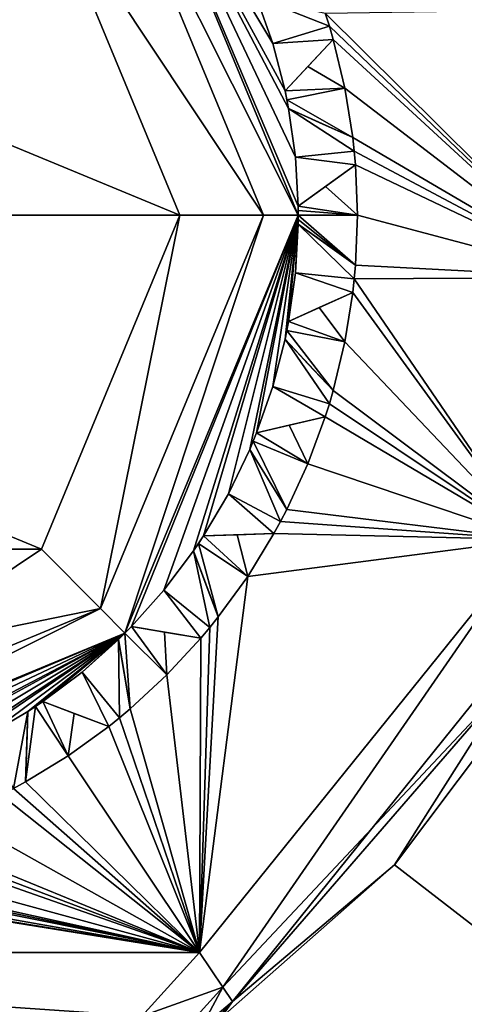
# Model space of a CAD drawing. Header units: millimetres. Extents: x -50 to 50, y -120 to 419.
# Tile 45 of 241: x 2.65 to 6.4, y -6.68 to 1.65. Entities that reach past the tile are written whole.
import ezdxf

# ---------------------------------------------------------------- set-up
doc = ezdxf.new("R2010")
doc.units = ezdxf.units.MM
doc.header["$LTSCALE"] = 81.481481
for name, color, linetype in [('1011', 7, 'CONTINUOUS'), ('1015', 7, 'CONTINUOUS'), ('1027', 7, 'CONTINUOUS'), ('1028', 7, 'CONTINUOUS'), ('1029', 7, 'CONTINUOUS'), ('1030', 7, 'CONTINUOUS'), ('1031', 7, 'CONTINUOUS'), ('1032', 7, 'CONTINUOUS'), ('1033', 7, 'CONTINUOUS'), ('208', 7, 'CONTINUOUS'), ('210', 7, 'CONTINUOUS'), ('212', 7, 'CONTINUOUS'), ('213', 7, 'CONTINUOUS'), ('243', 7, 'CONTINUOUS'), ('245', 7, 'CONTINUOUS'), ('246', 7, 'CONTINUOUS'), ('247', 7, 'CONTINUOUS'), ('248', 7, 'CONTINUOUS'), ('249', 7, 'CONTINUOUS'), ('250', 7, 'CONTINUOUS'), ('251', 7, 'CONTINUOUS'), ('252', 7, 'CONTINUOUS'), ('253', 7, 'CONTINUOUS'), ('254', 7, 'CONTINUOUS'), ('255', 7, 'CONTINUOUS'), ('256', 7, 'CONTINUOUS'), ('257', 7, 'CONTINUOUS'), ('258', 7, 'CONTINUOUS'), ('259', 7, 'CONTINUOUS'), ('260', 7, 'CONTINUOUS'), ('261', 7, 'CONTINUOUS'), ('262', 7, 'CONTINUOUS'), ('263', 7, 'CONTINUOUS'), ('264', 7, 'CONTINUOUS'), ('265', 7, 'CONTINUOUS'), ('266', 7, 'CONTINUOUS'), ('267', 7, 'CONTINUOUS'), ('268', 7, 'CONTINUOUS'), ('269', 7, 'CONTINUOUS'), ('270', 7, 'CONTINUOUS'), ('271', 7, 'CONTINUOUS'), ('272', 7, 'CONTINUOUS'), ('273', 7, 'CONTINUOUS'), ('496', 7, 'CONTINUOUS'), ('497', 7, 'CONTINUOUS'), ('519', 7, 'CONTINUOUS'), ('806', 7, 'CONTINUOUS'), ('822', 7, 'CONTINUOUS'), ('966', 7, 'CONTINUOUS')]:
    doc.layers.add(name, color=color, linetype=linetype)

msp = doc.modelspace()

# ---------------------------------------------------------------- linework, layer by layer
at = {"layer": '1011', "linetype": 'CONTINUOUS'}
for points in [[(4, 0, 69), (-4, 0, 69), (-2.8309, 2.826, 69), (4, 0, 69)], [(4, 0, 69), (-2.8309, 2.826, 69), (2.8309, 2.826, 69), (4, 0, 69)], [(-4, 0, 69), (4, 0, 69), (2.8309, -2.826, 69), (-4, 0, 69)], [(-4, 0, 69), (2.8309, -2.826, 69), (-2.8309, -2.826, 69), (-4, 0, 69)], [(2.8309, -2.826, 69), (1.5323, -3.6949, 69), (-2.8309, -2.826, 69), (2.8309, -2.826, 69)]]:
    msp.add_3dface(points, dxfattribs=at)
at = {"layer": '1015', "linetype": 'CONTINUOUS'}
for points in [[(4.4444, -6.6518, 43.5), (7.4465, -2.9239, 43.5), (4.4444, -6.6518, 67.5), (4.4444, -6.6518, 43.5)], [(4.4444, -6.6518, 67.5), (7.4465, -2.9239, 43.5), (5.8139, -5.4954, 67.5), (4.4444, -6.6518, 67.5)], [(7.4465, -2.9239, 43.5), (6.8914, -4.063, 67.5), (5.8139, -5.4954, 67.5), (7.4465, -2.9239, 43.5)]]:
    msp.add_3dface(points, dxfattribs=at)
at = {"layer": '1027', "linetype": 'CONTINUOUS'}
for points in [[(5.2957, 1.485, 43), (5.3943, 1.073, 43), (5.0826, 1.2574, 43.2642), (5.2957, 1.485, 43)], [(5.3943, 1.073, 43), (4.8885, 1.0502, 43.5), (5.0826, 1.2574, 43.2642), (5.3943, 1.073, 43)], [(5.3943, 1.073, 43), (4.9039, 0.9755, 43.5), (4.8885, 1.0502, 43.5), (5.3943, 1.073, 43)], [(5.3943, 1.073, 43), (5.4609, 0.6546, 43), (4.9039, 0.9755, 43.5), (5.3943, 1.073, 43)], [(5.4609, 0.6546, 43), (4.9182, 0.9005, 43.5), (4.9039, 0.9755, 43.5), (5.4609, 0.6546, 43)], [(4.9182, 0.9005, 43.5), (5.4609, 0.6546, 43), (5.1769, 0.7833, 43.2642), (4.9182, 0.9005, 43.5)]]:
    msp.add_3dface(points, dxfattribs=at)
at = {"layer": '1028', "linetype": 'CONTINUOUS'}
for points in [[(5.4837, 0.4234, 43), (5.5, 0, 43), (5.2302, 0.2417, 43.2642), (5.4837, 0.4234, 43)], [(5.5, 0, 43), (4.9994, 0.0763, 43.5), (5.2302, 0.2417, 43.2642), (5.5, 0, 43)], [(5.5, 0, 43), (4.9999, 0.0382, 43.5), (4.9994, 0.0763, 43.5), (5.5, 0, 43)], [(5.5, 0, 43), (5, 0, 43.5), (4.9999, 0.0382, 43.5), (5.5, 0, 43)], [(5.4837, -0.4234, 43), (4.9999, -0.0382, 43.5), (5, 0, 43.5), (5.4837, -0.4234, 43)], [(5.5, 0, 43), (5.4837, -0.4234, 43), (5, 0, 43.5), (5.5, 0, 43)], [(5.4837, -0.4234, 43), (4.9994, -0.0763, 43.5), (4.9999, -0.0382, 43.5), (5.4837, -0.4234, 43)], [(4.9994, -0.0763, 43.5), (5.4837, -0.4234, 43), (5.2303, -0.2418, 43.2642), (4.9994, -0.0763, 43.5)]]:
    msp.add_3dface(points, dxfattribs=at)
at = {"layer": '1029', "linetype": 'CONTINUOUS'}
for points in [[(5.4609, -0.6546, 43), (5.3943, -1.073, 43), (5.1769, -0.7833, 43.2642), (5.4609, -0.6546, 43)], [(5.3943, -1.073, 43), (4.9182, -0.9005, 43.5), (5.1769, -0.7833, 43.2642), (5.3943, -1.073, 43)], [(5.3943, -1.073, 43), (4.9039, -0.9755, 43.5), (4.9182, -0.9005, 43.5), (5.3943, -1.073, 43)], [(5.2957, -1.485, 43), (4.8885, -1.0502, 43.5), (4.9039, -0.9755, 43.5), (5.2957, -1.485, 43)], [(5.3943, -1.073, 43), (5.2957, -1.485, 43), (4.9039, -0.9755, 43.5), (5.3943, -1.073, 43)], [(4.8885, -1.0502, 43.5), (5.2957, -1.485, 43), (5.0826, -1.2575, 43.2642), (4.8885, -1.0502, 43.5)]]:
    msp.add_3dface(points, dxfattribs=at)
at = {"layer": '1030', "linetype": 'CONTINUOUS'}
for points in [[(5.2283, -1.7074, 43), (5.0813, -2.1048, 43), (4.9246, -1.7782, 43.2642), (5.2283, -1.7074, 43)], [(5.0813, -2.1048, 43), (4.6481, -1.8427, 43.5), (4.9246, -1.7782, 43.2642), (5.0813, -2.1048, 43)], [(4.9043, -2.4896, 43), (4.5896, -1.9837, 43.5), (4.6194, -1.9134, 43.5), (4.9043, -2.4896, 43)], [(5.0813, -2.1048, 43), (4.6194, -1.9134, 43.5), (4.6481, -1.8427, 43.5), (5.0813, -2.1048, 43)], [(5.0813, -2.1048, 43), (4.9043, -2.4896, 43), (4.6194, -1.9134, 43.5), (5.0813, -2.1048, 43)], [(4.5896, -1.9837, 43.5), (4.9043, -2.4896, 43), (4.7396, -2.2249, 43.2642), (4.5896, -1.9837, 43.5)]]:
    msp.add_3dface(points, dxfattribs=at)
at = {"layer": '1031', "linetype": 'CONTINUOUS'}
for points in [[(4.5731, -3.0556, 43), (4.1573, -2.7779, 43.5), (4.1993, -2.7141, 43.5), (4.5731, -3.0556, 43)], [(4.5731, -3.0556, 43), (4.1993, -2.7141, 43.5), (4.4831, -2.7048, 43.2642), (4.5731, -3.0556, 43)], [(4.7947, -2.6946, 43), (4.5731, -3.0556, 43), (4.4831, -2.7048, 43.2642), (4.7947, -2.6946, 43)], [(4.3243, -3.3986, 43), (4.1145, -2.841, 43.5), (4.1573, -2.7779, 43.5), (4.3243, -3.3986, 43)], [(4.5731, -3.0556, 43), (4.3243, -3.3986, 43), (4.1573, -2.7779, 43.5), (4.5731, -3.0556, 43)], [(4.1145, -2.841, 43.5), (4.3243, -3.3986, 43), (4.2145, -3.1068, 43.2642), (4.1145, -2.841, 43.5)]]:
    msp.add_3dface(points, dxfattribs=at)
at = {"layer": '1032', "linetype": 'CONTINUOUS'}
for points in [[(3.8891, -3.8891, 43), (3.5355, -3.5355, 43.5), (3.5891, -3.4811, 43.5), (3.8891, -3.8891, 43)], [(3.8891, -3.8891, 43), (3.5891, -3.4811, 43.5), (3.8692, -3.5274, 43.2642), (3.8891, -3.8891, 43)], [(3.5782, -4.1769, 43), (3.4811, -3.5891, 43.5), (3.5355, -3.5355, 43.5), (3.5782, -4.1769, 43)], [(3.8891, -3.8891, 43), (3.5782, -4.1769, 43), (3.5355, -3.5355, 43.5), (3.8891, -3.8891, 43)], [(4.1769, -3.5782, 43), (3.8891, -3.8891, 43), (3.8692, -3.5274, 43.2642), (4.1769, -3.5782, 43)], [(3.4811, -3.5891, 43.5), (3.5782, -4.1769, 43), (3.5274, -3.8693, 43.2642), (3.4811, -3.5891, 43.5)]]:
    msp.add_3dface(points, dxfattribs=at)
at = {"layer": '1033', "linetype": 'CONTINUOUS'}
for points in [[(3.0556, -4.5731, 43), (2.6946, -4.7947, 43), (2.7779, -4.1573, 43.5), (3.0556, -4.5731, 43)], [(2.6946, -4.7947, 43), (2.7141, -4.1993, 43.5), (2.7779, -4.1573, 43.5), (2.6946, -4.7947, 43)], [(3.0556, -4.5731, 43), (2.7779, -4.1573, 43.5), (2.841, -4.1145, 43.5), (3.0556, -4.5731, 43)], [(3.0556, -4.5731, 43), (2.841, -4.1145, 43.5), (3.1067, -4.2145, 43.2642), (3.0556, -4.5731, 43)], [(2.7141, -4.1993, 43.5), (2.6946, -4.7947, 43), (2.7048, -4.4831, 43.2642), (2.7141, -4.1993, 43.5)], [(3.3986, -4.3243, 43), (3.0556, -4.5731, 43), (3.1067, -4.2145, 43.2642), (3.3986, -4.3243, 43)]]:
    msp.add_3dface(points, dxfattribs=at)
at = {"layer": '208', "linetype": 'CONTINUOUS'}
for points in [[(13.8066, 19.0165, 71), (0, 23.5, 71), (13.8066, -19.0165, 71), (13.8066, 19.0165, 71)], [(13.8066, -19.0165, 71), (0, 23.5, 71), (0, -23.5, 71), (13.8066, -19.0165, 71)]]:
    msp.add_3dface(points, dxfattribs=at)
at = {"layer": '210', "linetype": 'CONTINUOUS'}
for points in [[(7.2958, 1.738, 43), (7.4814, -0.5272, 43), (5.2283, 1.7074, 43), (7.2958, 1.738, 43)], [(5.2283, 1.7074, 43), (7.4814, -0.5272, 43), (5.2632, 1.5966, 43), (5.2283, 1.7074, 43)], [(5.2632, 1.5966, 43), (7.4814, -0.5272, 43), (5.2957, 1.485, 43), (5.2632, 1.5966, 43)], [(5.2957, 1.485, 43), (7.4814, -0.5272, 43), (5.3943, 1.073, 43), (5.2957, 1.485, 43)], [(5.3943, 1.073, 43), (7.4814, -0.5272, 43), (5.4609, 0.6546, 43), (5.3943, 1.073, 43)], [(5.4609, 0.6546, 43), (7.4814, -0.5272, 43), (5.4735, 0.5391, 43), (5.4609, 0.6546, 43)], [(5.4735, 0.5391, 43), (7.4814, -0.5272, 43), (5.4837, 0.4234, 43), (5.4735, 0.5391, 43)], [(5.4837, 0.4234, 43), (7.4814, -0.5272, 43), (5.5, 0, 43), (5.4837, 0.4234, 43)], [(5.5, 0, 43), (7.4814, -0.5272, 43), (5.4837, -0.4234, 43), (5.5, 0, 43)], [(5.4837, -0.4234, 43), (7.4814, -0.5272, 43), (5.4735, -0.5391, 43), (5.4837, -0.4234, 43)], [(5.4735, -0.5391, 43), (6.98, -2.7439, 43), (5.4609, -0.6546, 43), (5.4735, -0.5391, 43)], [(7.4814, -0.5272, 43), (6.98, -2.7439, 43), (5.4735, -0.5391, 43), (7.4814, -0.5272, 43)], [(5.4609, -0.6546, 43), (6.98, -2.7439, 43), (5.3943, -1.073, 43), (5.4609, -0.6546, 43)], [(5.3943, -1.073, 43), (6.98, -2.7439, 43), (5.2957, -1.485, 43), (5.3943, -1.073, 43)], [(5.2957, -1.485, 43), (6.98, -2.7439, 43), (5.2632, -1.5966, 43), (5.2957, -1.485, 43)], [(5.2632, -1.5966, 43), (6.98, -2.7439, 43), (5.2283, -1.7074, 43), (5.2632, -1.5966, 43)], [(5.2283, -1.7074, 43), (6.98, -2.7439, 43), (5.0813, -2.1048, 43), (5.2283, -1.7074, 43)], [(5.0813, -2.1048, 43), (6.98, -2.7439, 43), (4.9043, -2.4896, 43), (5.0813, -2.1048, 43)], [(4.9043, -2.4896, 43), (6.98, -2.7439, 43), (4.8506, -2.5927, 43), (4.9043, -2.4896, 43)], [(4.8506, -2.5927, 43), (6.98, -2.7439, 43), (4.7947, -2.6946, 43), (4.8506, -2.5927, 43)], [(6.98, -2.7439, 43), (4.1667, -6.2361, 43), (4.5731, -3.0556, 43), (6.98, -2.7439, 43)], [(4.7947, -2.6946, 43), (6.98, -2.7439, 43), (4.5731, -3.0556, 43), (4.7947, -2.6946, 43)], [(4.5731, -3.0556, 43), (4.1667, -6.2361, 43), (4.3243, -3.3986, 43), (4.5731, -3.0556, 43)], [(4.3243, -3.3986, 43), (4.1667, -6.2361, 43), (4.2516, -3.4892, 43), (4.3243, -3.3986, 43)], [(4.2516, -3.4892, 43), (4.1667, -6.2361, 43), (4.1769, -3.5782, 43), (4.2516, -3.4892, 43)], [(4.1769, -3.5782, 43), (4.1667, -6.2361, 43), (3.8891, -3.8891, 43), (4.1769, -3.5782, 43)], [(3.8891, -3.8891, 43), (4.1667, -6.2361, 43), (3.5782, -4.1769, 43), (3.8891, -3.8891, 43)], [(3.5782, -4.1769, 43), (4.1667, -6.2361, 43), (3.4892, -4.2516, 43), (3.5782, -4.1769, 43)], [(3.3986, -4.3243, 43), (4.1667, -6.2361, 43), (3.0556, -4.5731, 43), (3.3986, -4.3243, 43)], [(3.4892, -4.2516, 43), (4.1667, -6.2361, 43), (3.3986, -4.3243, 43), (3.4892, -4.2516, 43)], [(3.0556, -4.5731, 43), (4.1667, -6.2361, 43), (2.6946, -4.7947, 43), (3.0556, -4.5731, 43)], [(2.6946, -4.7947, 43), (4.1667, -6.2361, 43), (2.5927, -4.8506, 43), (2.6946, -4.7947, 43)], [(2.4896, -4.9043, 43), (4.1667, -6.2361, 43), (2.1048, -5.0813, 43), (2.4896, -4.9043, 43)], [(2.5927, -4.8506, 43), (4.1667, -6.2361, 43), (2.4896, -4.9043, 43), (2.5927, -4.8506, 43)], [(2.1048, -5.0813, 43), (4.1667, -6.2361, 43), (1.7074, -5.2283, 43), (2.1048, -5.0813, 43)], [(1.7074, -5.2283, 43), (4.1667, -6.2361, 43), (1.5966, -5.2632, 43), (1.7074, -5.2283, 43)], [(1.485, -5.2957, 43), (4.1667, -6.2361, 43), (1.073, -5.3943, 43), (1.485, -5.2957, 43)], [(1.5966, -5.2632, 43), (4.1667, -6.2361, 43), (1.485, -5.2957, 43), (1.5966, -5.2632, 43)], [(4.1667, -6.2361, 43), (-4.1667, -6.2361, 43), (-1.073, -5.3943, 43), (4.1667, -6.2361, 43)], [(-0.6546, -5.4609, 43), (4.1667, -6.2361, 43), (-1.073, -5.3943, 43), (-0.6546, -5.4609, 43)], [(1.073, -5.3943, 43), (4.1667, -6.2361, 43), (0.6546, -5.4609, 43), (1.073, -5.3943, 43)], [(-0.5391, -5.4735, 43), (4.1667, -6.2361, 43), (-0.6546, -5.4609, 43), (-0.5391, -5.4735, 43)], [(-0.4234, -5.4837, 43), (4.1667, -6.2361, 43), (-0.5391, -5.4735, 43), (-0.4234, -5.4837, 43)], [(0, -5.5, 43), (4.1667, -6.2361, 43), (-0.4234, -5.4837, 43), (0, -5.5, 43)], [(0.4234, -5.4837, 43), (4.1667, -6.2361, 43), (0, -5.5, 43), (0.4234, -5.4837, 43)], [(0.5391, -5.4735, 43), (4.1667, -6.2361, 43), (0.4234, -5.4837, 43), (0.5391, -5.4735, 43)], [(0.6546, -5.4609, 43), (4.1667, -6.2361, 43), (0.5391, -5.4735, 43), (0.6546, -5.4609, 43)], [(-3.6771, -6.7762, 43), (-4.1667, -6.2361, 43), (3.6771, -6.7762, 43), (-3.6771, -6.7762, 43)], [(3.6771, -6.7762, 43), (-4.1667, -6.2361, 43), (4.1667, -6.2361, 43), (3.6771, -6.7762, 43)]]:
    msp.add_3dface(points, dxfattribs=at)
at = {"layer": '212', "linetype": 'CONTINUOUS'}
for points in [[(5, 0, 68), (3.5891, -3.4811, 55), (3.5355, -3.5355, 68), (5, 0, 68)], [(3.8651, -3.172, 55), (3.5891, -3.4811, 55), (5, 0, 68), (3.8651, -3.172, 55)], [(4.1145, -2.841, 55), (3.8651, -3.172, 55), (5, 0, 68), (4.1145, -2.841, 55)], [(4.1993, -2.7141, 55), (4.1145, -2.841, 55), (5, 0, 68), (4.1993, -2.7141, 55)], [(4.4096, -2.357, 55), (4.1993, -2.7141, 55), (5, 0, 68), (4.4096, -2.357, 55)], [(4.5896, -1.9837, 55), (4.4096, -2.357, 55), (5, 0, 68), (4.5896, -1.9837, 55)], [(4.6481, -1.8427, 55), (4.5896, -1.9837, 55), (5, 0, 68), (4.6481, -1.8427, 55)], [(4.7847, -1.4514, 55), (4.6481, -1.8427, 55), (5, 0, 68), (4.7847, -1.4514, 55)], [(4.8885, -1.0502, 55), (4.7847, -1.4514, 55), (5, 0, 68), (4.8885, -1.0502, 55)], [(4.9182, -0.9005, 55), (4.8885, -1.0502, 55), (5, 0, 68), (4.9182, -0.9005, 55)], [(4.9759, -0.4901, 55), (4.9182, -0.9005, 55), (5, 0, 68), (4.9759, -0.4901, 55)], [(4.9994, -0.0763, 55), (4.9759, -0.4901, 55), (5, 0, 68), (4.9994, -0.0763, 55)], [(4.9994, -0.0763, 43.5), (4.9994, -0.0763, 55), (5, 0, 68), (4.9994, -0.0763, 43.5)], [(4.9999, -0.0382, 43.5), (4.9994, -0.0763, 43.5), (5, 0, 68), (4.9999, -0.0382, 43.5)], [(5, 0, 43.5), (4.9999, -0.0382, 43.5), (5, 0, 68), (5, 0, 43.5)], [(4.8885, -1.0502, 43.5), (4.8885, -1.0502, 55), (4.9182, -0.9005, 55), (4.8885, -1.0502, 43.5)], [(4.9039, -0.9755, 43.5), (4.8885, -1.0502, 43.5), (4.9182, -0.9005, 55), (4.9039, -0.9755, 43.5)], [(4.9182, -0.9005, 43.5), (4.9039, -0.9755, 43.5), (4.9182, -0.9005, 55), (4.9182, -0.9005, 43.5)], [(4.5896, -1.9837, 43.5), (4.5896, -1.9837, 55), (4.6481, -1.8427, 55), (4.5896, -1.9837, 43.5)], [(4.6194, -1.9134, 43.5), (4.5896, -1.9837, 43.5), (4.6481, -1.8427, 55), (4.6194, -1.9134, 43.5)], [(4.6481, -1.8427, 43.5), (4.6194, -1.9134, 43.5), (4.6481, -1.8427, 55), (4.6481, -1.8427, 43.5)], [(4.1145, -2.841, 43.5), (4.1145, -2.841, 55), (4.1993, -2.7141, 55), (4.1145, -2.841, 43.5)], [(4.1573, -2.7779, 43.5), (4.1145, -2.841, 43.5), (4.1993, -2.7141, 55), (4.1573, -2.7779, 43.5)], [(4.1993, -2.7141, 43.5), (4.1573, -2.7779, 43.5), (4.1993, -2.7141, 55), (4.1993, -2.7141, 43.5)], [(3.5891, -3.4811, 43.5), (3.5355, -3.5355, 43.5), (3.5891, -3.4811, 55), (3.5891, -3.4811, 43.5)], [(3.5891, -3.4811, 55), (3.5355, -3.5355, 43.5), (3.5355, -3.5355, 68), (3.5891, -3.4811, 55)], [(0, -5, 68), (3.5355, -3.5355, 68), (0.0763, -4.9994, 55), (0, -5, 68)], [(0.0763, -4.9994, 55), (3.5355, -3.5355, 68), (0.4901, -4.9759, 55), (0.0763, -4.9994, 55)], [(0.4901, -4.9759, 55), (3.5355, -3.5355, 68), (0.9005, -4.9182, 55), (0.4901, -4.9759, 55)], [(0.9005, -4.9182, 55), (3.5355, -3.5355, 68), (1.0502, -4.8885, 55), (0.9005, -4.9182, 55)], [(1.0502, -4.8885, 55), (3.5355, -3.5355, 68), (1.4514, -4.7847, 55), (1.0502, -4.8885, 55)], [(1.4514, -4.7847, 55), (3.5355, -3.5355, 68), (1.8427, -4.6481, 55), (1.4514, -4.7847, 55)], [(3.5355, -3.5355, 68), (1.9837, -4.5896, 55), (1.8427, -4.6481, 55), (3.5355, -3.5355, 68)], [(2.357, -4.4096, 55), (1.9837, -4.5896, 55), (3.5355, -3.5355, 68), (2.357, -4.4096, 55)], [(2.7141, -4.1993, 55), (2.357, -4.4096, 55), (3.5355, -3.5355, 68), (2.7141, -4.1993, 55)], [(2.841, -4.1145, 55), (2.7141, -4.1993, 55), (3.5355, -3.5355, 68), (2.841, -4.1145, 55)], [(3.172, -3.8651, 55), (2.841, -4.1145, 55), (3.5355, -3.5355, 68), (3.172, -3.8651, 55)], [(3.4811, -3.5891, 55), (3.172, -3.8651, 55), (3.5355, -3.5355, 68), (3.4811, -3.5891, 55)], [(3.4811, -3.5891, 43.5), (3.4811, -3.5891, 55), (3.5355, -3.5355, 68), (3.4811, -3.5891, 43.5)], [(3.5355, -3.5355, 43.5), (3.4811, -3.5891, 43.5), (3.5355, -3.5355, 68), (3.5355, -3.5355, 43.5)], [(2.7141, -4.1993, 43.5), (2.7141, -4.1993, 55), (2.841, -4.1145, 55), (2.7141, -4.1993, 43.5)], [(2.7779, -4.1573, 43.5), (2.7141, -4.1993, 43.5), (2.841, -4.1145, 55), (2.7779, -4.1573, 43.5)], [(2.841, -4.1145, 43.5), (2.7779, -4.1573, 43.5), (2.841, -4.1145, 55), (2.841, -4.1145, 43.5)]]:
    msp.add_3dface(points, dxfattribs=at)
at = {"layer": '213', "linetype": 'CONTINUOUS'}
for points in [[(5, 0, 68), (3.5355, 3.5355, 68), (4.9994, 0.0763, 55), (5, 0, 68)], [(4.9994, 0.0763, 55), (3.5355, 3.5355, 68), (4.9759, 0.4901, 55), (4.9994, 0.0763, 55)], [(4.9759, 0.4901, 55), (3.5355, 3.5355, 68), (4.9182, 0.9005, 55), (4.9759, 0.4901, 55)], [(4.9182, 0.9005, 55), (3.5355, 3.5355, 68), (4.8885, 1.0502, 55), (4.9182, 0.9005, 55)], [(4.8885, 1.0502, 55), (3.5355, 3.5355, 68), (4.7847, 1.4514, 55), (4.8885, 1.0502, 55)], [(4.7847, 1.4514, 55), (3.5355, 3.5355, 68), (4.6481, 1.8427, 55), (4.7847, 1.4514, 55)], [(4.9182, 0.9005, 43.5), (4.9182, 0.9005, 55), (4.8885, 1.0502, 55), (4.9182, 0.9005, 43.5)], [(4.9039, 0.9755, 43.5), (4.9182, 0.9005, 43.5), (4.8885, 1.0502, 55), (4.9039, 0.9755, 43.5)], [(4.8885, 1.0502, 43.5), (4.9039, 0.9755, 43.5), (4.8885, 1.0502, 55), (4.8885, 1.0502, 43.5)], [(5, 0, 43.5), (5, 0, 68), (4.9994, 0.0763, 55), (5, 0, 43.5)], [(4.9999, 0.0382, 43.5), (5, 0, 43.5), (4.9994, 0.0763, 55), (4.9999, 0.0382, 43.5)], [(4.9994, 0.0763, 43.5), (4.9999, 0.0382, 43.5), (4.9994, 0.0763, 55), (4.9994, 0.0763, 43.5)]]:
    msp.add_3dface(points, dxfattribs=at)
at = {"layer": '243', "linetype": 'CONTINUOUS'}
for points in [[(4.7847, 1.4514, 55), (4.6481, 1.8427, 55), (5.2632, 1.5966, 55), (4.7847, 1.4514, 55)], [(5.2632, 1.5966, 55), (4.6481, 1.8427, 55), (5.2283, 1.7074, 55), (5.2632, 1.5966, 55)], [(5.2957, 1.485, 55), (4.7847, 1.4514, 55), (5.2632, 1.5966, 55), (5.2957, 1.485, 55)], [(4.8885, 1.0502, 55), (4.7847, 1.4514, 55), (5.2957, 1.485, 55), (4.8885, 1.0502, 55)]]:
    msp.add_3dface(points, dxfattribs=at)
at = {"layer": '245', "linetype": 'CONTINUOUS'}
for points in [[(5.2283, 1.7074, 43), (5.2632, 1.5966, 43), (5.2283, 1.7074, 55), (5.2283, 1.7074, 43)], [(5.2632, 1.5966, 43), (5.2632, 1.5966, 55), (5.2283, 1.7074, 55), (5.2632, 1.5966, 43)], [(5.2632, 1.5966, 43), (5.2957, 1.485, 43), (5.2632, 1.5966, 55), (5.2632, 1.5966, 43)], [(5.2957, 1.485, 43), (5.2957, 1.485, 55), (5.2632, 1.5966, 55), (5.2957, 1.485, 43)]]:
    msp.add_3dface(points, dxfattribs=at)
at = {"layer": '246', "linetype": 'CONTINUOUS'}
for points in [[(5.2957, 1.485, 43), (4.8885, 1.0502, 55), (5.2957, 1.485, 55), (5.2957, 1.485, 43)], [(4.8885, 1.0502, 55), (5.2957, 1.485, 43), (5.0826, 1.2574, 43.2642), (4.8885, 1.0502, 55)], [(4.8885, 1.0502, 43.5), (4.8885, 1.0502, 55), (5.0826, 1.2574, 43.2642), (4.8885, 1.0502, 43.5)]]:
    msp.add_3dface(points, dxfattribs=at)
at = {"layer": '247', "linetype": 'CONTINUOUS'}
for points in [[(4.9759, 0.4901, 55), (4.9182, 0.9005, 55), (5.4735, 0.5391, 55), (4.9759, 0.4901, 55)], [(5.4735, 0.5391, 55), (4.9182, 0.9005, 55), (5.4609, 0.6546, 55), (5.4735, 0.5391, 55)], [(5.4837, 0.4234, 55), (4.9759, 0.4901, 55), (5.4735, 0.5391, 55), (5.4837, 0.4234, 55)], [(4.9994, 0.0763, 55), (4.9759, 0.4901, 55), (5.4837, 0.4234, 55), (4.9994, 0.0763, 55)]]:
    msp.add_3dface(points, dxfattribs=at)
at = {"layer": '248', "linetype": 'CONTINUOUS'}
for points in [[(4.9182, 0.9005, 55), (4.9182, 0.9005, 43.5), (5.4609, 0.6546, 55), (4.9182, 0.9005, 55)], [(5.4609, 0.6546, 55), (4.9182, 0.9005, 43.5), (5.1769, 0.7833, 43.2642), (5.4609, 0.6546, 55)], [(5.4609, 0.6546, 43), (5.4609, 0.6546, 55), (5.1769, 0.7833, 43.2642), (5.4609, 0.6546, 43)]]:
    msp.add_3dface(points, dxfattribs=at)
at = {"layer": '249', "linetype": 'CONTINUOUS'}
for points in [[(5.4609, 0.6546, 43), (5.4735, 0.5391, 43), (5.4609, 0.6546, 55), (5.4609, 0.6546, 43)], [(5.4735, 0.5391, 43), (5.4735, 0.5391, 55), (5.4609, 0.6546, 55), (5.4735, 0.5391, 43)], [(5.4735, 0.5391, 43), (5.4837, 0.4234, 43), (5.4735, 0.5391, 55), (5.4735, 0.5391, 43)], [(5.4837, 0.4234, 43), (5.4837, 0.4234, 55), (5.4735, 0.5391, 55), (5.4837, 0.4234, 43)]]:
    msp.add_3dface(points, dxfattribs=at)
at = {"layer": '250', "linetype": 'CONTINUOUS'}
for points in [[(5.4837, 0.4234, 43), (4.9994, 0.0763, 55), (5.4837, 0.4234, 55), (5.4837, 0.4234, 43)], [(4.9994, 0.0763, 55), (5.4837, 0.4234, 43), (5.2302, 0.2417, 43.2642), (4.9994, 0.0763, 55)], [(4.9994, 0.0763, 43.5), (4.9994, 0.0763, 55), (5.2302, 0.2417, 43.2642), (4.9994, 0.0763, 43.5)]]:
    msp.add_3dface(points, dxfattribs=at)
at = {"layer": '251', "linetype": 'CONTINUOUS'}
for points in [[(4.9759, -0.4901, 55), (4.9994, -0.0763, 55), (5.4735, -0.5391, 55), (4.9759, -0.4901, 55)], [(5.4735, -0.5391, 55), (4.9994, -0.0763, 55), (5.4837, -0.4234, 55), (5.4735, -0.5391, 55)], [(4.9182, -0.9005, 55), (4.9759, -0.4901, 55), (5.4609, -0.6546, 55), (4.9182, -0.9005, 55)], [(5.4609, -0.6546, 55), (4.9759, -0.4901, 55), (5.4735, -0.5391, 55), (5.4609, -0.6546, 55)]]:
    msp.add_3dface(points, dxfattribs=at)
at = {"layer": '252', "linetype": 'CONTINUOUS'}
for points in [[(4.9994, -0.0763, 55), (4.9994, -0.0763, 43.5), (5.4837, -0.4234, 55), (4.9994, -0.0763, 55)], [(5.4837, -0.4234, 55), (4.9994, -0.0763, 43.5), (5.2303, -0.2418, 43.2642), (5.4837, -0.4234, 55)], [(5.4837, -0.4234, 43), (5.4837, -0.4234, 55), (5.2303, -0.2418, 43.2642), (5.4837, -0.4234, 43)]]:
    msp.add_3dface(points, dxfattribs=at)
at = {"layer": '253', "linetype": 'CONTINUOUS'}
for points in [[(5.4837, -0.4234, 43), (5.4735, -0.5391, 43), (5.4837, -0.4234, 55), (5.4837, -0.4234, 43)], [(5.4735, -0.5391, 43), (5.4735, -0.5391, 55), (5.4837, -0.4234, 55), (5.4735, -0.5391, 43)], [(5.4735, -0.5391, 43), (5.4609, -0.6546, 43), (5.4735, -0.5391, 55), (5.4735, -0.5391, 43)], [(5.4609, -0.6546, 43), (5.4609, -0.6546, 55), (5.4735, -0.5391, 55), (5.4609, -0.6546, 43)]]:
    msp.add_3dface(points, dxfattribs=at)
at = {"layer": '254', "linetype": 'CONTINUOUS'}
for points in [[(5.4609, -0.6546, 43), (4.9182, -0.9005, 55), (5.4609, -0.6546, 55), (5.4609, -0.6546, 43)], [(4.9182, -0.9005, 55), (5.4609, -0.6546, 43), (5.1769, -0.7833, 43.2642), (4.9182, -0.9005, 55)], [(4.9182, -0.9005, 43.5), (4.9182, -0.9005, 55), (5.1769, -0.7833, 43.2642), (4.9182, -0.9005, 43.5)]]:
    msp.add_3dface(points, dxfattribs=at)
at = {"layer": '255', "linetype": 'CONTINUOUS'}
for points in [[(4.7847, -1.4514, 55), (4.8885, -1.0502, 55), (5.2632, -1.5966, 55), (4.7847, -1.4514, 55)], [(5.2632, -1.5966, 55), (4.8885, -1.0502, 55), (5.2957, -1.485, 55), (5.2632, -1.5966, 55)], [(4.6481, -1.8427, 55), (4.7847, -1.4514, 55), (5.2283, -1.7074, 55), (4.6481, -1.8427, 55)], [(5.2283, -1.7074, 55), (4.7847, -1.4514, 55), (5.2632, -1.5966, 55), (5.2283, -1.7074, 55)]]:
    msp.add_3dface(points, dxfattribs=at)
at = {"layer": '256', "linetype": 'CONTINUOUS'}
for points in [[(4.8885, -1.0502, 55), (4.8885, -1.0502, 43.5), (5.2957, -1.485, 55), (4.8885, -1.0502, 55)], [(5.2957, -1.485, 55), (4.8885, -1.0502, 43.5), (5.0826, -1.2575, 43.2642), (5.2957, -1.485, 55)], [(5.2957, -1.485, 43), (5.2957, -1.485, 55), (5.0826, -1.2575, 43.2642), (5.2957, -1.485, 43)]]:
    msp.add_3dface(points, dxfattribs=at)
at = {"layer": '257', "linetype": 'CONTINUOUS'}
for points in [[(5.2957, -1.485, 43), (5.2632, -1.5966, 43), (5.2957, -1.485, 55), (5.2957, -1.485, 43)], [(5.2632, -1.5966, 43), (5.2632, -1.5966, 55), (5.2957, -1.485, 55), (5.2632, -1.5966, 43)], [(5.2632, -1.5966, 43), (5.2283, -1.7074, 43), (5.2632, -1.5966, 55), (5.2632, -1.5966, 43)], [(5.2283, -1.7074, 43), (5.2283, -1.7074, 55), (5.2632, -1.5966, 55), (5.2283, -1.7074, 43)]]:
    msp.add_3dface(points, dxfattribs=at)
at = {"layer": '258', "linetype": 'CONTINUOUS'}
for points in [[(5.2283, -1.7074, 43), (4.6481, -1.8427, 55), (5.2283, -1.7074, 55), (5.2283, -1.7074, 43)], [(4.6481, -1.8427, 55), (5.2283, -1.7074, 43), (4.9246, -1.7782, 43.2642), (4.6481, -1.8427, 55)], [(4.6481, -1.8427, 43.5), (4.6481, -1.8427, 55), (4.9246, -1.7782, 43.2642), (4.6481, -1.8427, 43.5)]]:
    msp.add_3dface(points, dxfattribs=at)
at = {"layer": '259', "linetype": 'CONTINUOUS'}
for points in [[(4.4096, -2.357, 55), (4.5896, -1.9837, 55), (4.8506, -2.5927, 55), (4.4096, -2.357, 55)], [(4.8506, -2.5927, 55), (4.5896, -1.9837, 55), (4.9043, -2.4896, 55), (4.8506, -2.5927, 55)], [(4.1993, -2.7141, 55), (4.4096, -2.357, 55), (4.7947, -2.6946, 55), (4.1993, -2.7141, 55)], [(4.7947, -2.6946, 55), (4.4096, -2.357, 55), (4.8506, -2.5927, 55), (4.7947, -2.6946, 55)]]:
    msp.add_3dface(points, dxfattribs=at)
at = {"layer": '260', "linetype": 'CONTINUOUS'}
for points in [[(4.5896, -1.9837, 55), (4.5896, -1.9837, 43.5), (4.9043, -2.4896, 55), (4.5896, -1.9837, 55)], [(4.9043, -2.4896, 55), (4.5896, -1.9837, 43.5), (4.7396, -2.2249, 43.2642), (4.9043, -2.4896, 55)], [(4.9043, -2.4896, 43), (4.9043, -2.4896, 55), (4.7396, -2.2249, 43.2642), (4.9043, -2.4896, 43)]]:
    msp.add_3dface(points, dxfattribs=at)
at = {"layer": '261', "linetype": 'CONTINUOUS'}
for points in [[(4.9043, -2.4896, 43), (4.8506, -2.5927, 43), (4.9043, -2.4896, 55), (4.9043, -2.4896, 43)], [(4.8506, -2.5927, 43), (4.8506, -2.5927, 55), (4.9043, -2.4896, 55), (4.8506, -2.5927, 43)], [(4.8506, -2.5927, 43), (4.7947, -2.6946, 43), (4.8506, -2.5927, 55), (4.8506, -2.5927, 43)], [(4.7947, -2.6946, 43), (4.7947, -2.6946, 55), (4.8506, -2.5927, 55), (4.7947, -2.6946, 43)]]:
    msp.add_3dface(points, dxfattribs=at)
at = {"layer": '262', "linetype": 'CONTINUOUS'}
for points in [[(4.7947, -2.6946, 43), (4.1993, -2.7141, 55), (4.7947, -2.6946, 55), (4.7947, -2.6946, 43)], [(4.1993, -2.7141, 55), (4.7947, -2.6946, 43), (4.4831, -2.7048, 43.2642), (4.1993, -2.7141, 55)], [(4.1993, -2.7141, 43.5), (4.1993, -2.7141, 55), (4.4831, -2.7048, 43.2642), (4.1993, -2.7141, 43.5)]]:
    msp.add_3dface(points, dxfattribs=at)
at = {"layer": '263', "linetype": 'CONTINUOUS'}
for points in [[(3.8651, -3.172, 55), (4.1145, -2.841, 55), (4.2516, -3.4892, 55), (3.8651, -3.172, 55)], [(4.2516, -3.4892, 55), (4.1145, -2.841, 55), (4.3243, -3.3986, 55), (4.2516, -3.4892, 55)], [(3.5891, -3.4811, 55), (3.8651, -3.172, 55), (4.1769, -3.5782, 55), (3.5891, -3.4811, 55)], [(4.1769, -3.5782, 55), (3.8651, -3.172, 55), (4.2516, -3.4892, 55), (4.1769, -3.5782, 55)]]:
    msp.add_3dface(points, dxfattribs=at)
at = {"layer": '264', "linetype": 'CONTINUOUS'}
for points in [[(4.1145, -2.841, 55), (4.1145, -2.841, 43.5), (4.3243, -3.3986, 55), (4.1145, -2.841, 55)], [(4.3243, -3.3986, 55), (4.1145, -2.841, 43.5), (4.2145, -3.1068, 43.2642), (4.3243, -3.3986, 55)], [(4.3243, -3.3986, 43), (4.3243, -3.3986, 55), (4.2145, -3.1068, 43.2642), (4.3243, -3.3986, 43)]]:
    msp.add_3dface(points, dxfattribs=at)
at = {"layer": '265', "linetype": 'CONTINUOUS'}
for points in [[(4.3243, -3.3986, 43), (4.2516, -3.4892, 43), (4.3243, -3.3986, 55), (4.3243, -3.3986, 43)], [(4.2516, -3.4892, 43), (4.2516, -3.4892, 55), (4.3243, -3.3986, 55), (4.2516, -3.4892, 43)], [(4.2516, -3.4892, 43), (4.1769, -3.5782, 43), (4.2516, -3.4892, 55), (4.2516, -3.4892, 43)], [(4.1769, -3.5782, 43), (4.1769, -3.5782, 55), (4.2516, -3.4892, 55), (4.1769, -3.5782, 43)]]:
    msp.add_3dface(points, dxfattribs=at)
at = {"layer": '266', "linetype": 'CONTINUOUS'}
for points in [[(4.1769, -3.5782, 43), (3.5891, -3.4811, 55), (4.1769, -3.5782, 55), (4.1769, -3.5782, 43)], [(3.5891, -3.4811, 55), (4.1769, -3.5782, 43), (3.8692, -3.5274, 43.2642), (3.5891, -3.4811, 55)], [(3.5891, -3.4811, 43.5), (3.5891, -3.4811, 55), (3.8692, -3.5274, 43.2642), (3.5891, -3.4811, 43.5)]]:
    msp.add_3dface(points, dxfattribs=at)
at = {"layer": '267', "linetype": 'CONTINUOUS'}
for points in [[(3.172, -3.8651, 55), (3.4811, -3.5891, 55), (3.4892, -4.2516, 55), (3.172, -3.8651, 55)], [(3.4892, -4.2516, 55), (3.4811, -3.5891, 55), (3.5782, -4.1769, 55), (3.4892, -4.2516, 55)], [(2.841, -4.1145, 55), (3.172, -3.8651, 55), (3.3986, -4.3243, 55), (2.841, -4.1145, 55)], [(3.3986, -4.3243, 55), (3.172, -3.8651, 55), (3.4892, -4.2516, 55), (3.3986, -4.3243, 55)]]:
    msp.add_3dface(points, dxfattribs=at)
at = {"layer": '268', "linetype": 'CONTINUOUS'}
for points in [[(3.4811, -3.5891, 55), (3.4811, -3.5891, 43.5), (3.5782, -4.1769, 55), (3.4811, -3.5891, 55)], [(3.5782, -4.1769, 55), (3.4811, -3.5891, 43.5), (3.5274, -3.8693, 43.2642), (3.5782, -4.1769, 55)], [(3.5782, -4.1769, 43), (3.5782, -4.1769, 55), (3.5274, -3.8693, 43.2642), (3.5782, -4.1769, 43)]]:
    msp.add_3dface(points, dxfattribs=at)
at = {"layer": '269', "linetype": 'CONTINUOUS'}
for points in [[(3.5782, -4.1769, 43), (3.4892, -4.2516, 43), (3.5782, -4.1769, 55), (3.5782, -4.1769, 43)], [(3.4892, -4.2516, 43), (3.4892, -4.2516, 55), (3.5782, -4.1769, 55), (3.4892, -4.2516, 43)], [(3.4892, -4.2516, 43), (3.3986, -4.3243, 43), (3.4892, -4.2516, 55), (3.4892, -4.2516, 43)], [(3.3986, -4.3243, 43), (3.3986, -4.3243, 55), (3.4892, -4.2516, 55), (3.3986, -4.3243, 43)]]:
    msp.add_3dface(points, dxfattribs=at)
at = {"layer": '270', "linetype": 'CONTINUOUS'}
for points in [[(3.3986, -4.3243, 43), (2.841, -4.1145, 55), (3.3986, -4.3243, 55), (3.3986, -4.3243, 43)], [(2.841, -4.1145, 55), (3.3986, -4.3243, 43), (3.1067, -4.2145, 43.2642), (2.841, -4.1145, 55)], [(2.841, -4.1145, 43.5), (2.841, -4.1145, 55), (3.1067, -4.2145, 43.2642), (2.841, -4.1145, 43.5)]]:
    msp.add_3dface(points, dxfattribs=at)
at = {"layer": '271', "linetype": 'CONTINUOUS'}
for points in [[(2.357, -4.4096, 55), (2.7141, -4.1993, 55), (2.5927, -4.8506, 55), (2.357, -4.4096, 55)], [(2.5927, -4.8506, 55), (2.7141, -4.1993, 55), (2.6946, -4.7947, 55), (2.5927, -4.8506, 55)]]:
    msp.add_3dface(points, dxfattribs=at)
at = {"layer": '272', "linetype": 'CONTINUOUS'}
for points in [[(2.7141, -4.1993, 55), (2.7141, -4.1993, 43.5), (2.6946, -4.7947, 55), (2.7141, -4.1993, 55)], [(2.6946, -4.7947, 55), (2.7141, -4.1993, 43.5), (2.7048, -4.4831, 43.2642), (2.6946, -4.7947, 55)], [(2.6946, -4.7947, 43), (2.6946, -4.7947, 55), (2.7048, -4.4831, 43.2642), (2.6946, -4.7947, 43)]]:
    msp.add_3dface(points, dxfattribs=at)
at = {"layer": '273', "linetype": 'CONTINUOUS'}
for points in [[(2.6946, -4.7947, 43), (2.5927, -4.8506, 43), (2.6946, -4.7947, 55), (2.6946, -4.7947, 43)], [(2.5927, -4.8506, 43), (2.5927, -4.8506, 55), (2.6946, -4.7947, 55), (2.5927, -4.8506, 43)]]:
    msp.add_3dface(points, dxfattribs=at)
at = {"layer": '496', "linetype": 'CONTINUOUS'}
for points in [[(3.5355, 3.5355, 68), (5, 0, 68), (3.3284, 3.3284, 68.7071), (3.5355, 3.5355, 68)], [(3.3284, 3.3284, 68.7071), (4.7071, 0, 68.7071), (2.8309, 2.826, 69), (3.3284, 3.3284, 68.7071)], [(5, 0, 68), (4.7071, 0, 68.7071), (3.3284, 3.3284, 68.7071), (5, 0, 68)], [(4.7071, 0, 68.7071), (4, 0, 69), (2.8309, 2.826, 69), (4.7071, 0, 68.7071)]]:
    msp.add_3dface(points, dxfattribs=at)
at = {"layer": '497', "linetype": 'CONTINUOUS'}
for points in [[(4, 0, 69), (3.3284, -3.3284, 68.7071), (2.8309, -2.826, 69), (4, 0, 69)], [(4.7071, 0, 68.7071), (3.5355, -3.5355, 68), (3.3284, -3.3284, 68.7071), (4.7071, 0, 68.7071)], [(4, 0, 69), (4.7071, 0, 68.7071), (3.3284, -3.3284, 68.7071), (4, 0, 69)], [(5, 0, 68), (3.5355, -3.5355, 68), (4.7071, 0, 68.7071), (5, 0, 68)], [(2.8309, -2.826, 69), (3.3284, -3.3284, 68.7071), (1.5323, -3.6949, 69), (2.8309, -2.826, 69)], [(3.5355, -3.5355, 68), (0, -5, 68), (3.3284, -3.3284, 68.7071), (3.5355, -3.5355, 68)], [(0, -5, 68), (0, -4.7071, 68.7071), (3.3284, -3.3284, 68.7071), (0, -5, 68)], [(3.3284, -3.3284, 68.7071), (0, -4.7071, 68.7071), (1.5323, -3.6949, 69), (3.3284, -3.3284, 68.7071)]]:
    msp.add_3dface(points, dxfattribs=at)
at = {"layer": '519', "linetype": 'CONTINUOUS'}
for points in [[(4.1667, -6.2361, 43), (6.98, -2.7439, 43), (4.3631, -6.5301, 43.1464), (4.1667, -6.2361, 43)], [(6.98, -2.7439, 43), (6.7917, -3.9435, 43.1464), (4.3631, -6.5301, 43.1464), (6.98, -2.7439, 43)], [(7.4465, -2.9239, 43.5), (4.4444, -6.6518, 43.5), (6.7917, -3.9435, 43.1464), (7.4465, -2.9239, 43.5)], [(6.7917, -3.9435, 43.1464), (4.4444, -6.6518, 43.5), (4.3631, -6.5301, 43.1464), (6.7917, -3.9435, 43.1464)]]:
    msp.add_3dface(points, dxfattribs=at)
at = {"layer": '806', "linetype": 'CONTINUOUS'}
for points in [[(4.4444, -6.6518, 43.5), (4.1417, -6.9701, 67.5), (4.1181, -7.0119, 43.5), (4.4444, -6.6518, 43.5)], [(4.1417, -6.9701, 67.5), (4.4444, -6.6518, 43.5), (4.2754, -6.7942, 67.5), (4.1417, -6.9701, 67.5)], [(4.2754, -6.7942, 67.5), (4.4444, -6.6518, 43.5), (4.4444, -6.6518, 67.5), (4.2754, -6.7942, 67.5)]]:
    msp.add_3dface(points, dxfattribs=at)
at = {"layer": '822', "linetype": 'CONTINUOUS'}
for points in [[(3.6771, -6.7762, 43), (4.1667, -6.2361, 43), (4.3631, -6.5301, 43.1464), (3.6771, -6.7762, 43)], [(3.5, -7.4833, 43), (3.6771, -6.7762, 43), (4.3631, -6.5301, 43.1464), (3.5, -7.4833, 43)], [(3.5, -7.4833, 43), (4.3631, -6.5301, 43.1464), (3.8536, -7.4833, 43.1464), (3.5, -7.4833, 43)], [(4.3631, -6.5301, 43.1464), (4.4444, -6.6518, 43.5), (3.8536, -7.4833, 43.1464), (4.3631, -6.5301, 43.1464)], [(3.8536, -7.4833, 43.1464), (4.4444, -6.6518, 43.5), (4.1181, -7.0119, 43.5), (3.8536, -7.4833, 43.1464)]]:
    msp.add_3dface(points, dxfattribs=at)
at = {"layer": '966', "linetype": 'CONTINUOUS'}
for points in [[(6.8914, -4.063, 67.5), (16.9061, -14.0777, 67.5), (5.8139, -5.4954, 67.5), (6.8914, -4.063, 67.5)], [(16.9061, -14.0777, 67.5), (4.1417, -6.9701, 67.5), (5.8139, -5.4954, 67.5), (16.9061, -14.0777, 67.5)], [(4.1417, -6.9701, 67.5), (4.4444, -6.6518, 67.5), (5.8139, -5.4954, 67.5), (4.1417, -6.9701, 67.5)], [(4.1417, -6.9701, 67.5), (4.2754, -6.7942, 67.5), (4.4444, -6.6518, 67.5), (4.1417, -6.9701, 67.5)]]:
    msp.add_3dface(points, dxfattribs=at)

doc.saveas('drawing.dxf')
